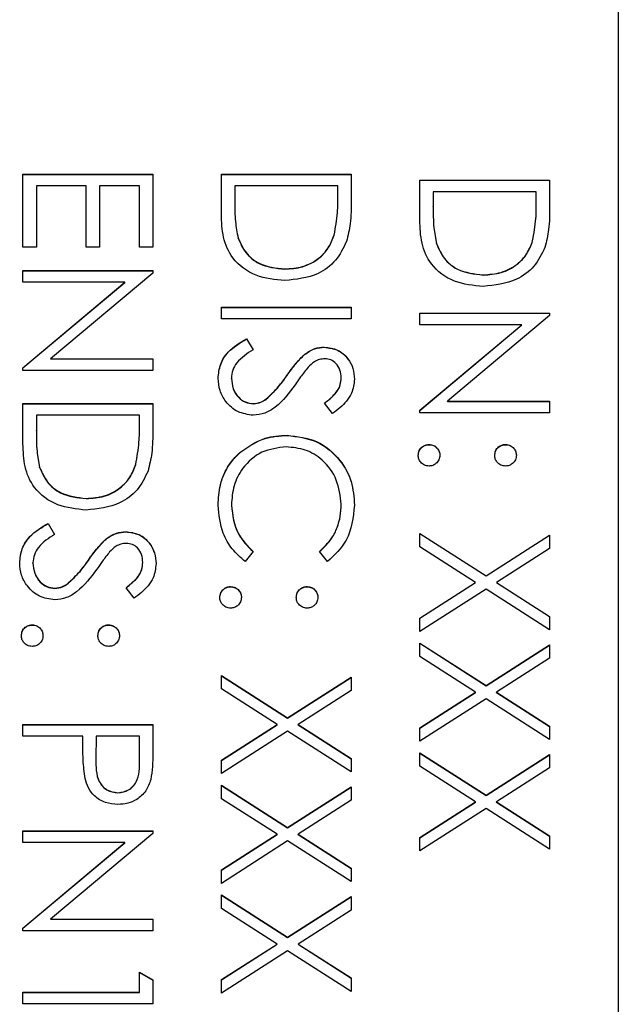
# Model space of a CAD drawing. Header units: millimetres. Extents: x 180 to 1986, y 18 to 1593.
# Tile 31 of 50: x 1673 to 1681, y 787 to 800. Entities that reach past the tile are written whole.
import ezdxf

# ---------------------------------------------------------------- set-up
doc = ezdxf.new("R2010")
doc.units = ezdxf.units.MM

msp = doc.modelspace()

# ---------------------------------------------------------------- linework, layer by layer
at = {"color": 7, "linetype": 'Continuous', "lineweight": 25}
for p, q in [((1680.874, 825.41), (1680.874, 765.432)), ((1673.074, 796.544), (1673.074, 797.502)), ((1673.074, 797.502), (1674.774, 797.502)), ((1673.074, 797.499), (1674.774, 797.499)), ((1674.774, 797.502), (1674.774, 796.544)), ((1675.674, 797.502), (1677.374, 797.502)), ((1675.674, 796.976), (1675.674, 797.502)), ((1675.674, 797.499), (1677.374, 797.499)), ((1677.374, 797.502), (1677.374, 797.159)), ((1673.249, 797.35), (1673.249, 796.544)), ((1673.903, 797.35), (1673.249, 797.35)), ((1673.903, 796.544), (1673.903, 797.35)), ((1674.077, 797.35), (1674.077, 796.544)), ((1674.6, 797.35), (1674.077, 797.35)), ((1674.6, 796.544), (1674.6, 797.35)), ((1675.849, 797.35), (1675.849, 797.155)), ((1677.2, 797.35), (1675.849, 797.35)), ((1677.2, 797.23), (1677.2, 797.35)), ((1678.274, 797.425), (1679.974, 797.425)), ((1678.274, 796.899), (1678.274, 797.425)), ((1678.274, 797.422), (1679.974, 797.422)), ((1679.974, 797.425), (1679.974, 797.082)), ((1677.2, 797.227), (1677.2, 797.23)), ((1678.449, 797.273), (1678.449, 797.078)), ((1679.8, 797.273), (1678.449, 797.273)), ((1679.8, 797.153), (1679.8, 797.273)), ((1675.849, 797.152), (1675.849, 797.155)), ((1678.449, 797.075), (1678.449, 797.078)), ((1679.8, 797.15), (1679.8, 797.153)), ((1675.892, 796.666), (1675.892, 796.669)), ((1677.152, 796.705), (1677.152, 796.708)), ((1673.249, 796.544), (1673.074, 796.544)), ((1674.077, 796.544), (1673.903, 796.544)), ((1674.774, 796.544), (1674.6, 796.544)), ((1678.492, 796.589), (1678.492, 796.592)), ((1679.752, 796.628), (1679.752, 796.631)), ((1673.074, 796.239), (1674.774, 796.239)), ((1673.074, 796.086), (1673.074, 796.239)), ((1673.074, 796.236), (1674.774, 796.236)), ((1674.774, 796.207), (1673.436, 795.084)), ((1674.774, 796.239), (1674.774, 796.207)), ((1676.503, 796.258), (1676.503, 796.26)), ((1679.103, 796.181), (1679.103, 796.183)), ((1674.409, 796.086), (1673.074, 796.086)), ((1673.074, 794.966), (1674.409, 796.086)), ((1673.074, 794.963), (1674.409, 796.083)), ((1674.409, 796.083), (1674.409, 796.086)), ((1675.674, 795.607), (1675.674, 795.759)), ((1675.674, 795.759), (1677.374, 795.759)), ((1675.674, 795.757), (1677.374, 795.757)), ((1677.374, 795.759), (1677.374, 795.607)), ((1678.274, 795.682), (1679.974, 795.682)), ((1678.274, 795.53), (1678.274, 795.682)), ((1678.274, 795.679), (1679.974, 795.679)), ((1679.974, 795.65), (1678.636, 794.527)), ((1679.974, 795.682), (1679.974, 795.65)), ((1677.374, 795.607), (1675.674, 795.607)), ((1679.609, 795.53), (1678.274, 795.53)), ((1678.274, 794.41), (1679.609, 795.53)), ((1678.274, 794.407), (1679.609, 795.527)), ((1679.609, 795.527), (1679.609, 795.53)), ((1676.002, 795.345), (1676.089, 795.202)), ((1676.002, 795.343), (1676.002, 795.345)), ((1676.002, 795.343), (1676.089, 795.199)), ((1676.762, 795.139), (1676.762, 795.141)), ((1677.021, 795.234), (1677.021, 795.236)), ((1673.436, 795.084), (1674.774, 795.084)), ((1673.436, 795.081), (1673.436, 795.084)), ((1673.436, 795.081), (1674.774, 795.081)), ((1674.774, 795.084), (1674.774, 794.931)), ((1673.074, 794.931), (1673.074, 794.966)), ((1674.774, 794.931), (1673.074, 794.931)), ((1676.531, 794.86), (1676.531, 794.863)), ((1675.805, 794.826), (1675.805, 794.828)), ((1677.244, 794.832), (1677.244, 794.835)), ((1673.074, 794.496), (1674.774, 794.496)), ((1673.074, 793.969), (1673.074, 794.496)), ((1673.074, 794.493), (1674.774, 794.493)), ((1674.774, 794.496), (1674.774, 794.152)), ((1676.093, 794.493), (1676.093, 794.496)), ((1676.26, 794.554), (1676.26, 794.557)), ((1677.13, 794.365), (1677.026, 794.503)), ((1678.636, 794.527), (1679.974, 794.527)), ((1678.636, 794.525), (1678.636, 794.527)), ((1678.636, 794.525), (1679.974, 794.525)), ((1679.974, 794.527), (1679.974, 794.375)), ((1678.274, 794.375), (1678.274, 794.41)), ((1679.974, 794.375), (1678.274, 794.375)), ((1673.249, 794.343), (1673.249, 794.148)), ((1674.6, 794.343), (1673.249, 794.343)), ((1674.6, 794.224), (1674.6, 794.343)), ((1674.6, 794.221), (1674.6, 794.224)), ((1673.249, 794.145), (1673.249, 794.148)), ((1676.534, 794.079), (1676.534, 794.082)), ((1678.394, 793.958), (1678.394, 793.961)), ((1679.397, 793.958), (1679.397, 793.961)), ((1675.928, 793.863), (1675.928, 793.866)), ((1674.552, 793.699), (1674.552, 793.701)), ((1673.292, 793.66), (1673.292, 793.662)), ((1673.903, 793.251), (1673.903, 793.254)), ((1675.805, 793.164), (1675.805, 793.166)), ((1677.244, 793.174), (1677.244, 793.177)), ((1673.402, 792.927), (1673.489, 792.783)), ((1673.402, 792.924), (1673.402, 792.927)), ((1673.402, 792.924), (1673.489, 792.781)), ((1674.421, 792.815), (1674.421, 792.818)), ((1674.162, 792.72), (1674.162, 792.723)), ((1678.274, 792.795), (1679.141, 792.241)), ((1678.274, 792.619), (1678.274, 792.795)), ((1678.274, 792.793), (1679.141, 792.238)), ((1679.141, 792.241), (1679.974, 792.774)), ((1679.141, 792.238), (1679.974, 792.771)), ((1679.974, 792.774), (1679.974, 792.598)), ((1676.089, 792.559), (1675.987, 792.426)), ((1677.062, 792.426), (1676.96, 792.559)), ((1679.004, 792.153), (1678.274, 792.619)), ((1679.974, 792.598), (1679.279, 792.153)), ((1673.931, 792.442), (1673.931, 792.445)), ((1674.644, 792.414), (1674.644, 792.416)), ((1673.205, 792.407), (1673.205, 792.41)), ((1679.141, 792.238), (1679.141, 792.241)), ((1673.493, 792.075), (1673.493, 792.077)), ((1673.66, 792.135), (1673.66, 792.138)), ((1674.53, 791.946), (1674.426, 792.084)), ((1675.794, 792.096), (1675.794, 792.099)), ((1676.797, 792.096), (1676.797, 792.099)), ((1678.274, 791.686), (1679.004, 792.153)), ((1678.274, 791.683), (1679.004, 792.15)), ((1679.141, 792.065), (1678.274, 791.51)), ((1679.004, 792.15), (1679.004, 792.153)), ((1679.974, 791.532), (1679.141, 792.065)), ((1679.279, 792.153), (1679.974, 791.708)), ((1679.279, 792.15), (1679.279, 792.153)), ((1679.279, 792.15), (1679.974, 791.705)), ((1678.274, 791.51), (1678.274, 791.686)), ((1679.974, 791.708), (1679.974, 791.532)), ((1673.194, 791.595), (1673.194, 791.598)), ((1674.197, 791.595), (1674.197, 791.598)), ((1678.274, 791.357), (1679.141, 790.803)), ((1678.274, 791.181), (1678.274, 791.357)), ((1678.274, 791.355), (1679.141, 790.8)), ((1679.141, 790.803), (1679.974, 791.336)), ((1679.141, 790.8), (1679.974, 791.333)), ((1679.974, 791.336), (1679.974, 791.16)), ((1679.004, 790.715), (1678.274, 791.181)), ((1679.974, 791.16), (1679.279, 790.715)), ((1675.674, 790.933), (1676.541, 790.379)), ((1675.674, 790.757), (1675.674, 790.933)), ((1675.674, 790.931), (1676.541, 790.376)), ((1676.541, 790.379), (1677.374, 790.912)), ((1676.541, 790.376), (1677.374, 790.909)), ((1677.374, 790.912), (1677.374, 790.736)), ((1676.404, 790.291), (1675.674, 790.757)), ((1677.374, 790.736), (1676.679, 790.291)), ((1679.141, 790.8), (1679.141, 790.803)), ((1678.274, 790.248), (1679.004, 790.715)), ((1678.274, 790.245), (1679.004, 790.712)), ((1679.141, 790.627), (1678.274, 790.072)), ((1679.004, 790.712), (1679.004, 790.715)), ((1679.974, 790.094), (1679.141, 790.627)), ((1679.279, 790.715), (1679.974, 790.27)), ((1679.279, 790.712), (1679.279, 790.715)), ((1679.279, 790.712), (1679.974, 790.267)), ((1676.541, 790.376), (1676.541, 790.379)), ((1673.074, 790.138), (1673.074, 790.291)), ((1673.074, 790.291), (1674.774, 790.291)), ((1673.074, 790.288), (1674.774, 790.288)), ((1674.774, 790.291), (1674.774, 789.957)), ((1675.674, 789.824), (1676.404, 790.291)), ((1675.674, 789.821), (1676.404, 790.288)), ((1676.404, 790.288), (1676.404, 790.291)), ((1676.679, 790.291), (1677.374, 789.846)), ((1676.679, 790.288), (1676.679, 790.291)), ((1676.679, 790.288), (1677.374, 789.843)), ((1678.274, 790.072), (1678.274, 790.248)), ((1679.974, 790.27), (1679.974, 790.094)), ((1673.859, 790.138), (1673.074, 790.138)), ((1673.859, 790.017), (1673.859, 790.138)), ((1674.033, 790.138), (1674.03, 789.841)), ((1674.6, 790.138), (1674.033, 790.138)), ((1674.6, 789.827), (1674.6, 790.138)), ((1676.541, 790.203), (1675.674, 789.648)), ((1677.374, 789.67), (1676.541, 790.203)), ((1674.03, 789.835), (1674.03, 789.831)), ((1677.374, 789.846), (1677.374, 789.67)), ((1678.274, 789.92), (1679.141, 789.365)), ((1678.274, 789.744), (1678.274, 789.92)), ((1678.274, 789.917), (1679.141, 789.362)), ((1679.141, 789.365), (1679.974, 789.898)), ((1679.141, 789.362), (1679.974, 789.895)), ((1679.974, 789.898), (1679.974, 789.722)), ((1674.6, 789.825), (1674.6, 789.827)), ((1675.674, 789.648), (1675.674, 789.824)), ((1679.004, 789.277), (1678.274, 789.744)), ((1679.974, 789.722), (1679.279, 789.277)), ((1675.674, 789.495), (1676.541, 788.941)), ((1675.674, 789.319), (1675.674, 789.495)), ((1675.674, 789.493), (1676.541, 788.938)), ((1676.541, 788.941), (1677.374, 789.474)), ((1676.541, 788.938), (1677.374, 789.471)), ((1677.374, 789.474), (1677.374, 789.298)), ((1674.318, 789.395), (1674.318, 789.397)), ((1676.404, 788.853), (1675.674, 789.319)), ((1679.141, 789.362), (1679.141, 789.365)), ((1677.374, 789.298), (1676.679, 788.853)), ((1678.274, 788.81), (1679.004, 789.277)), ((1678.274, 788.807), (1679.004, 789.274)), ((1679.141, 789.189), (1678.274, 788.634)), ((1679.004, 789.274), (1679.004, 789.277)), ((1679.974, 788.656), (1679.141, 789.189)), ((1679.279, 789.277), (1679.974, 788.832)), ((1679.279, 789.274), (1679.279, 789.277)), ((1679.279, 789.274), (1679.974, 788.829)), ((1676.541, 788.938), (1676.541, 788.941)), ((1673.074, 788.896), (1674.774, 788.896)), ((1673.074, 788.744), (1673.074, 788.896)), ((1673.074, 788.894), (1674.774, 788.894)), ((1674.774, 788.864), (1673.436, 787.742)), ((1674.774, 788.896), (1674.774, 788.864)), ((1675.674, 788.386), (1676.404, 788.853)), ((1675.674, 788.383), (1676.404, 788.85)), ((1676.404, 788.85), (1676.404, 788.853)), ((1676.679, 788.853), (1677.374, 788.408)), ((1676.679, 788.85), (1676.679, 788.853)), ((1676.679, 788.85), (1677.374, 788.405)), ((1678.274, 788.634), (1678.274, 788.81)), ((1679.974, 788.832), (1679.974, 788.656)), ((1674.409, 788.744), (1673.074, 788.744)), ((1673.074, 787.624), (1674.409, 788.744)), ((1673.074, 787.621), (1674.409, 788.741)), ((1674.409, 788.741), (1674.409, 788.744)), ((1676.541, 788.765), (1675.674, 788.21)), ((1677.374, 788.232), (1676.541, 788.765)), ((1675.674, 788.21), (1675.674, 788.386)), ((1677.374, 788.408), (1677.374, 788.232)), ((1675.674, 788.058), (1676.541, 787.503)), ((1675.674, 787.882), (1675.674, 788.058)), ((1675.674, 788.055), (1676.541, 787.5)), ((1676.541, 787.503), (1677.374, 788.036)), ((1676.541, 787.5), (1677.374, 788.033)), ((1677.374, 788.036), (1677.374, 787.86)), ((1676.404, 787.415), (1675.674, 787.882)), ((1677.374, 787.86), (1676.679, 787.415)), ((1673.436, 787.742), (1674.774, 787.742)), ((1673.436, 787.739), (1673.436, 787.742)), ((1673.436, 787.739), (1674.774, 787.739)), ((1674.774, 787.742), (1674.774, 787.589)), ((1673.074, 787.589), (1673.074, 787.624)), ((1674.774, 787.589), (1673.074, 787.589)), ((1675.674, 786.948), (1676.404, 787.415)), ((1675.674, 786.945), (1676.404, 787.412)), ((1676.404, 787.412), (1676.404, 787.415)), ((1676.541, 787.5), (1676.541, 787.503)), ((1676.679, 787.415), (1677.374, 786.97)), ((1676.679, 787.412), (1676.679, 787.415)), ((1676.679, 787.412), (1677.374, 786.967)), ((1676.541, 787.327), (1675.674, 786.772)), ((1677.374, 786.794), (1676.541, 787.327)), ((1674.6, 786.783), (1674.6, 787.044)), ((1674.6, 787.044), (1674.774, 786.945)), ((1674.6, 787.042), (1674.774, 786.942)), ((1674.774, 786.945), (1674.774, 786.63)), ((1675.674, 786.772), (1675.674, 786.948)), ((1677.374, 786.97), (1677.374, 786.794)), ((1673.074, 786.783), (1674.6, 786.783)), ((1673.074, 786.63), (1673.074, 786.783)), ((1673.074, 786.78), (1674.6, 786.78)), ((1674.6, 786.78), (1674.6, 786.783)), ((1674.774, 786.63), (1673.074, 786.63))]:
    msp.add_line(p, q, dxfattribs=at)
for points, knots in [([(1677.152, 796.708), (1677.169, 796.805), (1677.2, 796.978), (1677.2, 797.153), (1677.2, 797.23)], [0, 0, 0, 0, 0.559542, 1, 1, 1, 1]), ([(1677.152, 796.705), (1677.169, 796.802), (1677.2, 796.975), (1677.2, 797.15), (1677.2, 797.227)], [0, 0, 0, 0, 0.559542, 1, 1, 1, 1]), ([(1675.849, 797.155), (1675.849, 797.063), (1675.848, 796.9), (1675.879, 796.739), (1675.892, 796.669)], [0, 0, 0, 0, 0.560426, 1, 1, 1, 1]), ([(1675.849, 797.152), (1675.849, 797.06), (1675.848, 796.897), (1675.879, 796.737), (1675.892, 796.666)], [0, 0, 0, 0, 0.560426, 1, 1, 1, 1]), ([(1677.374, 797.159), (1677.374, 797.057), (1677.374, 796.875), (1677.332, 796.698), (1677.313, 796.62)], [0, 0, 0, 0, 0.560445, 1, 1, 1, 1]), ([(1678.449, 797.078), (1678.449, 796.986), (1678.448, 796.823), (1678.479, 796.662), (1678.492, 796.592)], [0, 0, 0, 0, 0.560426, 1, 1, 1, 1]), ([(1678.449, 797.075), (1678.449, 796.983), (1678.448, 796.82), (1678.479, 796.66), (1678.492, 796.589)], [0, 0, 0, 0, 0.560426, 1, 1, 1, 1]), ([(1679.752, 796.631), (1679.769, 796.728), (1679.8, 796.9), (1679.8, 797.076), (1679.8, 797.153)], [0, 0, 0, 0, 0.559542, 1, 1, 1, 1]), ([(1679.752, 796.628), (1679.769, 796.725), (1679.8, 796.898), (1679.8, 797.073), (1679.8, 797.15)], [0, 0, 0, 0, 0.559542, 1, 1, 1, 1]), ([(1679.974, 797.082), (1679.974, 796.98), (1679.974, 796.798), (1679.932, 796.621), (1679.913, 796.543)], [0, 0, 0, 0, 0.560445, 1, 1, 1, 1]), ([(1676.503, 796.108), (1676.375, 796.12), (1676.12, 796.145), (1675.816, 796.365), (1675.684, 796.675), (1675.677, 796.875), (1675.674, 796.976)], [0, 0, 0, 0, 0.280124, 0.559248, 0.778837, 1, 1, 1, 1]), ([(1679.103, 796.031), (1678.975, 796.043), (1678.72, 796.068), (1678.416, 796.288), (1678.284, 796.598), (1678.277, 796.798), (1678.274, 796.899)], [0, 0, 0, 0, 0.280124, 0.559248, 0.778837, 1, 1, 1, 1]), ([(1675.892, 796.669), (1675.922, 796.601), (1675.981, 796.465), (1676.196, 796.294), (1676.387, 796.273), (1676.503, 796.26)], [0, 0, 0, 0, 0.280536, 0.561015, 1, 1, 1, 1]), ([(1676.503, 796.26), (1676.583, 796.266), (1676.742, 796.277), (1676.942, 796.382), (1677.085, 796.532), (1677.13, 796.649), (1677.152, 796.708)], [0, 0, 0, 0, 0.280178, 0.559765, 0.779797, 1, 1, 1, 1]), ([(1676.503, 796.258), (1676.583, 796.263), (1676.742, 796.274), (1676.942, 796.38), (1677.085, 796.53), (1677.13, 796.647), (1677.152, 796.705)], [0, 0, 0, 0, 0.280178, 0.559765, 0.779797, 1, 1, 1, 1]), ([(1675.892, 796.666), (1675.922, 796.598), (1675.981, 796.463), (1676.196, 796.291), (1676.387, 796.27), (1676.503, 796.258)], [0, 0, 0, 0, 0.280536, 0.561015, 1, 1, 1, 1]), ([(1677.313, 796.62), (1677.271, 796.533), (1677.187, 796.36), (1676.901, 796.15), (1676.654, 796.124), (1676.503, 796.108)], [0, 0, 0, 0, 0.280264, 0.560715, 1, 1, 1, 1]), ([(1678.492, 796.592), (1678.522, 796.524), (1678.581, 796.388), (1678.796, 796.217), (1678.987, 796.196), (1679.103, 796.183)], [0, 0, 0, 0, 0.280536, 0.561015, 1, 1, 1, 1]), ([(1678.492, 796.589), (1678.522, 796.521), (1678.581, 796.386), (1678.796, 796.214), (1678.987, 796.193), (1679.103, 796.181)], [0, 0, 0, 0, 0.280536, 0.561015, 1, 1, 1, 1]), ([(1679.103, 796.183), (1679.183, 796.189), (1679.342, 796.2), (1679.542, 796.305), (1679.685, 796.455), (1679.73, 796.572), (1679.752, 796.631)], [0, 0, 0, 0, 0.2801784, 0.5597646, 0.7797967, 1, 1, 1, 1]), ([(1679.103, 796.181), (1679.183, 796.186), (1679.342, 796.197), (1679.542, 796.303), (1679.685, 796.453), (1679.73, 796.57), (1679.752, 796.628)], [0, 0, 0, 0, 0.280178, 0.559765, 0.779797, 1, 1, 1, 1]), ([(1679.913, 796.543), (1679.871, 796.456), (1679.787, 796.283), (1679.501, 796.073), (1679.254, 796.047), (1679.103, 796.031)], [0, 0, 0, 0, 0.280264, 0.560715, 1, 1, 1, 1]), ([(1675.631, 794.828), (1675.637, 794.891), (1675.65, 795.017), (1675.778, 795.211), (1675.917, 795.294), (1676.002, 795.345)], [0, 0, 0, 0, 0.27988, 0.559666, 1, 1, 1, 1]), ([(1675.631, 794.826), (1675.637, 794.889), (1675.65, 795.014), (1675.778, 795.208), (1675.917, 795.292), (1676.002, 795.343)], [0, 0, 0, 0, 0.2798798, 0.5596658, 1, 1, 1, 1]), ([(1676.089, 795.202), (1676.011, 795.151), (1675.903, 795.081), (1675.816, 794.937), (1675.809, 794.865), (1675.805, 794.828)], [0, 0, 0, 0, 0.559321, 0.779782, 1, 1, 1, 1]), ([(1676.531, 794.863), (1676.57, 794.918), (1676.64, 795.017), (1676.725, 795.103), (1676.762, 795.141)], [0, 0, 0, 0, 0.560413, 1, 1, 1, 1]), ([(1676.531, 794.86), (1676.57, 794.916), (1676.64, 795.014), (1676.725, 795.101), (1676.762, 795.139)], [0, 0, 0, 0, 0.560413, 1, 1, 1, 1]), ([(1676.762, 795.141), (1676.807, 795.171), (1676.885, 795.225), (1676.98, 795.233), (1677.021, 795.236)], [0, 0, 0, 0, 0.55984, 1, 1, 1, 1]), ([(1676.762, 795.139), (1676.807, 795.169), (1676.885, 795.222), (1676.98, 795.23), (1677.021, 795.234)], [0, 0, 0, 0, 0.55984, 1, 1, 1, 1]), ([(1677.021, 795.236), (1677.082, 795.229), (1677.202, 795.214), (1677.333, 795.098), (1677.406, 794.959), (1677.414, 794.865), (1677.418, 794.818)], [0, 0, 0, 0, 0.2795526, 0.5587984, 0.7793777, 1, 1, 1, 1]), ([(1677.021, 795.234), (1677.082, 795.226), (1677.202, 795.212), (1677.333, 795.095), (1677.406, 794.957), (1677.414, 794.862), (1677.418, 794.815)], [0, 0, 0, 0, 0.2795526, 0.5587984, 0.7793777, 1, 1, 1, 1]), ([(1677.028, 795.084), (1677.005, 795.082), (1676.957, 795.078), (1676.879, 795.041), (1676.835, 794.998), (1676.809, 794.972)], [0, 0, 0, 0, 0.279946, 0.559774, 1, 1, 1, 1]), ([(1677.244, 794.835), (1677.241, 794.869), (1677.236, 794.938), (1677.183, 795.021), (1677.11, 795.075), (1677.056, 795.081), (1677.028, 795.084)], [0, 0, 0, 0, 0.280274, 0.559931, 0.77992, 1, 1, 1, 1]), ([(1676.26, 794.557), (1676.316, 794.609), (1676.416, 794.702), (1676.496, 794.814), (1676.531, 794.863)], [0, 0, 0, 0, 0.559496, 1, 1, 1, 1]), ([(1676.809, 794.972), (1676.776, 794.93), (1676.718, 794.855), (1676.664, 794.778), (1676.64, 794.743)], [0, 0, 0, 0, 0.559906, 1, 1, 1, 1]), ([(1676.091, 794.343), (1676.021, 794.353), (1675.882, 794.372), (1675.734, 794.507), (1675.644, 794.664), (1675.635, 794.774), (1675.631, 794.828)], [0, 0, 0, 0, 0.279183, 0.559085, 0.779446, 1, 1, 1, 1]), ([(1675.805, 794.828), (1675.81, 794.783), (1675.819, 794.692), (1675.888, 794.58), (1675.986, 794.509), (1676.057, 794.5), (1676.093, 794.496)], [0, 0, 0, 0, 0.280276, 0.560148, 0.780153, 1, 1, 1, 1]), ([(1675.805, 794.826), (1675.81, 794.78), (1675.819, 794.689), (1675.888, 794.577), (1675.986, 794.506), (1676.057, 794.497), (1676.093, 794.493)], [0, 0, 0, 0, 0.2802764, 0.5601478, 0.7801531, 1, 1, 1, 1]), ([(1676.64, 794.743), (1676.561, 794.637), (1676.451, 794.488), (1676.246, 794.362), (1676.143, 794.349), (1676.091, 794.343)], [0, 0, 0, 0, 0.5601154, 0.7802838, 1, 1, 1, 1]), ([(1676.26, 794.554), (1676.316, 794.606), (1676.416, 794.7), (1676.496, 794.811), (1676.531, 794.86)], [0, 0, 0, 0, 0.559496, 1, 1, 1, 1]), ([(1677.026, 794.503), (1677.062, 794.532), (1677.122, 794.58), (1677.195, 794.66), (1677.237, 794.743), (1677.241, 794.804), (1677.244, 794.835)], [0, 0, 0, 0, 0.340409, 0.560482, 0.78018, 1, 1, 1, 1]), ([(1677.026, 794.5), (1677.062, 794.529), (1677.122, 794.578), (1677.195, 794.658), (1677.237, 794.741), (1677.241, 794.802), (1677.244, 794.832)], [0, 0, 0, 0, 0.340409, 0.560482, 0.78018, 1, 1, 1, 1]), ([(1677.418, 794.818), (1677.41, 794.754), (1677.398, 794.649), (1677.316, 794.526), (1677.229, 794.439), (1677.163, 794.39), (1677.13, 794.365)], [0, 0, 0, 0, 0.338729, 0.558835, 0.779344, 1, 1, 1, 1]), ([(1676.093, 794.496), (1676.127, 794.5), (1676.188, 794.507), (1676.238, 794.541), (1676.26, 794.557)], [0, 0, 0, 0, 0.55899, 1, 1, 1, 1]), ([(1676.093, 794.493), (1676.127, 794.497), (1676.188, 794.505), (1676.238, 794.539), (1676.26, 794.554)], [0, 0, 0, 0, 0.55899, 1, 1, 1, 1]), ([(1674.552, 793.701), (1674.569, 793.798), (1674.6, 793.971), (1674.6, 794.146), (1674.6, 794.224)], [0, 0, 0, 0, 0.559542, 1, 1, 1, 1]), ([(1674.552, 793.699), (1674.569, 793.795), (1674.6, 793.968), (1674.6, 794.144), (1674.6, 794.221)], [0, 0, 0, 0, 0.559542, 1, 1, 1, 1]), ([(1673.249, 794.148), (1673.249, 794.056), (1673.248, 793.893), (1673.279, 793.733), (1673.292, 793.662)], [0, 0, 0, 0, 0.560426, 1, 1, 1, 1]), ([(1673.249, 794.145), (1673.249, 794.054), (1673.248, 793.89), (1673.279, 793.73), (1673.292, 793.66)], [0, 0, 0, 0, 0.560426, 1, 1, 1, 1]), ([(1674.774, 794.152), (1674.774, 794.05), (1674.774, 793.868), (1674.732, 793.691), (1674.713, 793.613)], [0, 0, 0, 0, 0.560445, 1, 1, 1, 1]), ([(1673.903, 793.101), (1673.775, 793.114), (1673.52, 793.138), (1673.216, 793.359), (1673.084, 793.668), (1673.077, 793.868), (1673.074, 793.969)], [0, 0, 0, 0, 0.280124, 0.559248, 0.778837, 1, 1, 1, 1]), ([(1675.928, 793.866), (1676.031, 793.936), (1676.215, 794.062), (1676.437, 794.076), (1676.534, 794.082)], [0, 0, 0, 0, 0.559029, 1, 1, 1, 1]), ([(1675.928, 793.863), (1676.031, 793.934), (1676.215, 794.06), (1676.437, 794.073), (1676.534, 794.079)], [0, 0, 0, 0, 0.559029, 1, 1, 1, 1]), ([(1676.534, 794.082), (1676.668, 794.066), (1676.934, 794.035), (1677.226, 793.784), (1677.395, 793.481), (1677.41, 793.272), (1677.418, 793.167)], [0, 0, 0, 0, 0.279512, 0.55908, 0.779374, 1, 1, 1, 1]), ([(1676.534, 794.079), (1676.668, 794.063), (1676.934, 794.032), (1677.226, 793.781), (1677.395, 793.478), (1677.41, 793.269), (1677.418, 793.165)], [0, 0, 0, 0, 0.2795119, 0.5590796, 0.7793739, 1, 1, 1, 1]), ([(1678.253, 793.819), (1678.255, 793.84), (1678.26, 793.882), (1678.299, 793.928), (1678.345, 793.956), (1678.378, 793.959), (1678.394, 793.961)], [0, 0, 0, 0, 0.279581, 0.559143, 0.779575, 1, 1, 1, 1]), ([(1678.394, 793.961), (1678.415, 793.959), (1678.457, 793.954), (1678.503, 793.915), (1678.532, 793.869), (1678.535, 793.836), (1678.536, 793.819)], [0, 0, 0, 0, 0.279576, 0.559284, 0.779552, 1, 1, 1, 1]), ([(1679.255, 793.819), (1679.258, 793.84), (1679.262, 793.882), (1679.301, 793.928), (1679.348, 793.957), (1679.38, 793.96), (1679.397, 793.961)], [0, 0, 0, 0, 0.279647, 0.559299, 0.779615, 1, 1, 1, 1]), ([(1679.397, 793.961), (1679.418, 793.958), (1679.459, 793.953), (1679.505, 793.915), (1679.534, 793.868), (1679.537, 793.836), (1679.539, 793.819)], [0, 0, 0, 0, 0.279585, 0.559454, 0.779697, 1, 1, 1, 1]), ([(1675.631, 793.165), (1675.636, 793.255), (1675.644, 793.402), (1675.714, 793.596), (1675.803, 793.746), (1675.886, 793.826), (1675.928, 793.866)], [0, 0, 0, 0, 0.339838, 0.559927, 0.779959, 1, 1, 1, 1]), ([(1675.631, 793.163), (1675.636, 793.252), (1675.644, 793.399), (1675.714, 793.593), (1675.803, 793.743), (1675.886, 793.823), (1675.928, 793.863)], [0, 0, 0, 0, 0.339838, 0.559927, 0.779959, 1, 1, 1, 1]), ([(1676.523, 793.929), (1676.413, 793.916), (1676.193, 793.89), (1675.956, 793.677), (1675.823, 793.425), (1675.811, 793.252), (1675.805, 793.166)], [0, 0, 0, 0, 0.279434, 0.558921, 0.779283, 1, 1, 1, 1]), ([(1677.244, 793.177), (1677.231, 793.285), (1677.206, 793.502), (1677.022, 793.755), (1676.779, 793.906), (1676.608, 793.921), (1676.523, 793.929)], [0, 0, 0, 0, 0.279856, 0.559519, 0.779686, 1, 1, 1, 1]), ([(1678.253, 793.817), (1678.255, 793.838), (1678.26, 793.879), (1678.299, 793.925), (1678.345, 793.954), (1678.378, 793.957), (1678.394, 793.958)], [0, 0, 0, 0, 0.279581, 0.559143, 0.779575, 1, 1, 1, 1]), ([(1678.394, 793.958), (1678.415, 793.956), (1678.457, 793.951), (1678.503, 793.912), (1678.532, 793.866), (1678.535, 793.833), (1678.536, 793.817)], [0, 0, 0, 0, 0.279576, 0.559284, 0.779552, 1, 1, 1, 1]), ([(1679.255, 793.817), (1679.258, 793.838), (1679.262, 793.879), (1679.301, 793.926), (1679.348, 793.954), (1679.38, 793.957), (1679.397, 793.958)], [0, 0, 0, 0, 0.2796468, 0.5592988, 0.7796148, 1, 1, 1, 1]), ([(1679.397, 793.958), (1679.418, 793.956), (1679.459, 793.951), (1679.505, 793.912), (1679.534, 793.866), (1679.537, 793.833), (1679.539, 793.817)], [0, 0, 0, 0, 0.279585, 0.559454, 0.779697, 1, 1, 1, 1]), ([(1673.903, 793.254), (1673.983, 793.259), (1674.142, 793.27), (1674.342, 793.376), (1674.485, 793.526), (1674.53, 793.643), (1674.552, 793.701)], [0, 0, 0, 0, 0.280178, 0.559765, 0.779797, 1, 1, 1, 1]), ([(1678.394, 793.678), (1678.373, 793.68), (1678.332, 793.685), (1678.286, 793.724), (1678.257, 793.77), (1678.254, 793.803), (1678.253, 793.819)], [0, 0, 0, 0, 0.279469, 0.559358, 0.779674, 1, 1, 1, 1]), ([(1678.536, 793.819), (1678.534, 793.798), (1678.529, 793.757), (1678.49, 793.711), (1678.444, 793.682), (1678.411, 793.679), (1678.394, 793.678)], [0, 0, 0, 0, 0.279602, 0.559212, 0.779475, 1, 1, 1, 1]), ([(1679.397, 793.678), (1679.376, 793.68), (1679.334, 793.685), (1679.288, 793.724), (1679.259, 793.77), (1679.257, 793.803), (1679.255, 793.819)], [0, 0, 0, 0, 0.279517, 0.559326, 0.779544, 1, 1, 1, 1]), ([(1679.539, 793.819), (1679.536, 793.798), (1679.531, 793.757), (1679.492, 793.711), (1679.446, 793.682), (1679.413, 793.679), (1679.397, 793.678)], [0, 0, 0, 0, 0.2796016, 0.559212, 0.7794752, 1, 1, 1, 1]), ([(1673.292, 793.662), (1673.322, 793.594), (1673.381, 793.459), (1673.596, 793.288), (1673.787, 793.267), (1673.903, 793.254)], [0, 0, 0, 0, 0.280536, 0.561015, 1, 1, 1, 1]), ([(1673.292, 793.66), (1673.322, 793.592), (1673.381, 793.456), (1673.596, 793.285), (1673.787, 793.264), (1673.903, 793.251)], [0, 0, 0, 0, 0.2805364, 0.5610151, 1, 1, 1, 1]), ([(1673.903, 793.251), (1673.983, 793.257), (1674.142, 793.267), (1674.342, 793.373), (1674.485, 793.523), (1674.53, 793.64), (1674.552, 793.699)], [0, 0, 0, 0, 0.280178, 0.559765, 0.779797, 1, 1, 1, 1]), ([(1674.713, 793.613), (1674.671, 793.527), (1674.587, 793.354), (1674.301, 793.143), (1674.054, 793.117), (1673.903, 793.101)], [0, 0, 0, 0, 0.280264, 0.560715, 1, 1, 1, 1]), ([(1675.987, 792.426), (1675.927, 792.478), (1675.807, 792.583), (1675.663, 792.835), (1675.643, 793.04), (1675.631, 793.165)], [0, 0, 0, 0, 0.28041, 0.560795, 1, 1, 1, 1]), ([(1675.805, 793.166), (1675.821, 793.035), (1675.85, 792.8), (1676.015, 792.633), (1676.089, 792.559)], [0, 0, 0, 0, 0.558772, 1, 1, 1, 1]), ([(1675.805, 793.164), (1675.821, 793.032), (1675.85, 792.797), (1676.015, 792.63), (1676.089, 792.557)], [0, 0, 0, 0, 0.5587722, 1, 1, 1, 1]), ([(1676.96, 792.559), (1677.018, 792.615), (1677.114, 792.706), (1677.194, 792.872), (1677.237, 793.022), (1677.241, 793.125), (1677.244, 793.177)], [0, 0, 0, 0, 0.339327, 0.559466, 0.779727, 1, 1, 1, 1]), ([(1676.96, 792.557), (1677.018, 792.612), (1677.114, 792.704), (1677.194, 792.87), (1677.237, 793.019), (1677.241, 793.122), (1677.244, 793.174)], [0, 0, 0, 0, 0.3393271, 0.5594657, 0.7797271, 1, 1, 1, 1]), ([(1677.418, 793.167), (1677.4, 793.004), (1677.368, 792.712), (1677.156, 792.513), (1677.062, 792.426)], [0, 0, 0, 0, 0.559517, 1, 1, 1, 1]), ([(1673.031, 792.41), (1673.037, 792.473), (1673.05, 792.599), (1673.178, 792.792), (1673.317, 792.876), (1673.402, 792.927)], [0, 0, 0, 0, 0.27988, 0.559666, 1, 1, 1, 1]), ([(1673.031, 792.407), (1673.037, 792.47), (1673.05, 792.596), (1673.178, 792.79), (1673.317, 792.873), (1673.402, 792.924)], [0, 0, 0, 0, 0.27988, 0.559666, 1, 1, 1, 1]), ([(1674.162, 792.723), (1674.207, 792.753), (1674.285, 792.806), (1674.38, 792.814), (1674.421, 792.818)], [0, 0, 0, 0, 0.55984, 1, 1, 1, 1]), ([(1674.162, 792.72), (1674.207, 792.75), (1674.285, 792.804), (1674.38, 792.812), (1674.421, 792.815)], [0, 0, 0, 0, 0.55984, 1, 1, 1, 1]), ([(1674.421, 792.818), (1674.482, 792.811), (1674.602, 792.796), (1674.733, 792.68), (1674.806, 792.541), (1674.814, 792.447), (1674.818, 792.399)], [0, 0, 0, 0, 0.279553, 0.558798, 0.779378, 1, 1, 1, 1]), ([(1674.421, 792.815), (1674.482, 792.808), (1674.602, 792.793), (1674.733, 792.677), (1674.806, 792.538), (1674.814, 792.444), (1674.818, 792.397)], [0, 0, 0, 0, 0.279553, 0.558798, 0.779378, 1, 1, 1, 1]), ([(1673.489, 792.783), (1673.411, 792.733), (1673.303, 792.662), (1673.216, 792.518), (1673.209, 792.446), (1673.205, 792.41)], [0, 0, 0, 0, 0.559321, 0.779782, 1, 1, 1, 1]), ([(1673.931, 792.445), (1673.97, 792.5), (1674.04, 792.599), (1674.125, 792.685), (1674.162, 792.723)], [0, 0, 0, 0, 0.560413, 1, 1, 1, 1]), ([(1673.931, 792.442), (1673.97, 792.497), (1674.04, 792.596), (1674.125, 792.682), (1674.162, 792.72)], [0, 0, 0, 0, 0.560413, 1, 1, 1, 1]), ([(1674.209, 792.553), (1674.176, 792.512), (1674.118, 792.437), (1674.064, 792.359), (1674.04, 792.325)], [0, 0, 0, 0, 0.559906, 1, 1, 1, 1]), ([(1674.428, 792.665), (1674.405, 792.663), (1674.357, 792.659), (1674.279, 792.623), (1674.235, 792.58), (1674.209, 792.553)], [0, 0, 0, 0, 0.279946, 0.559774, 1, 1, 1, 1]), ([(1674.644, 792.416), (1674.641, 792.451), (1674.636, 792.52), (1674.583, 792.603), (1674.51, 792.657), (1674.456, 792.663), (1674.428, 792.665)], [0, 0, 0, 0, 0.280274, 0.559931, 0.77992, 1, 1, 1, 1]), ([(1673.66, 792.138), (1673.716, 792.191), (1673.816, 792.284), (1673.896, 792.395), (1673.931, 792.445)], [0, 0, 0, 0, 0.559496, 1, 1, 1, 1]), ([(1673.66, 792.135), (1673.716, 792.188), (1673.816, 792.281), (1673.896, 792.393), (1673.931, 792.442)], [0, 0, 0, 0, 0.5594958, 1, 1, 1, 1]), ([(1674.426, 792.084), (1674.462, 792.114), (1674.522, 792.162), (1674.595, 792.242), (1674.637, 792.325), (1674.641, 792.386), (1674.644, 792.416)], [0, 0, 0, 0, 0.340409, 0.560482, 0.78018, 1, 1, 1, 1]), ([(1674.426, 792.082), (1674.462, 792.111), (1674.522, 792.159), (1674.595, 792.239), (1674.637, 792.322), (1674.641, 792.383), (1674.644, 792.414)], [0, 0, 0, 0, 0.340409, 0.560482, 0.78018, 1, 1, 1, 1]), ([(1673.491, 791.925), (1673.421, 791.934), (1673.282, 791.953), (1673.134, 792.089), (1673.044, 792.246), (1673.035, 792.355), (1673.031, 792.41)], [0, 0, 0, 0, 0.279183, 0.559085, 0.779446, 1, 1, 1, 1]), ([(1673.205, 792.41), (1673.21, 792.364), (1673.219, 792.273), (1673.288, 792.162), (1673.386, 792.091), (1673.457, 792.082), (1673.493, 792.077)], [0, 0, 0, 0, 0.2802764, 0.5601478, 0.7801531, 1, 1, 1, 1]), ([(1673.205, 792.407), (1673.21, 792.362), (1673.219, 792.27), (1673.288, 792.159), (1673.386, 792.088), (1673.457, 792.079), (1673.493, 792.075)], [0, 0, 0, 0, 0.280276, 0.560148, 0.780153, 1, 1, 1, 1]), ([(1674.04, 792.325), (1673.961, 792.219), (1673.851, 792.07), (1673.646, 791.944), (1673.543, 791.931), (1673.491, 791.925)], [0, 0, 0, 0, 0.560115, 0.780284, 1, 1, 1, 1]), ([(1674.818, 792.399), (1674.81, 792.336), (1674.798, 792.231), (1674.716, 792.107), (1674.629, 792.021), (1674.563, 791.971), (1674.53, 791.946)], [0, 0, 0, 0, 0.3387292, 0.5588354, 0.7793438, 1, 1, 1, 1]), ([(1673.493, 792.077), (1673.527, 792.081), (1673.588, 792.089), (1673.638, 792.123), (1673.66, 792.138)], [0, 0, 0, 0, 0.5589902, 1, 1, 1, 1]), ([(1673.493, 792.075), (1673.527, 792.079), (1673.588, 792.086), (1673.638, 792.12), (1673.66, 792.135)], [0, 0, 0, 0, 0.55899, 1, 1, 1, 1]), ([(1675.653, 791.957), (1675.655, 791.978), (1675.66, 792.02), (1675.699, 792.066), (1675.745, 792.094), (1675.778, 792.097), (1675.794, 792.099)], [0, 0, 0, 0, 0.2795812, 0.5591432, 0.7795754, 1, 1, 1, 1]), ([(1675.653, 791.955), (1675.655, 791.976), (1675.66, 792.017), (1675.699, 792.063), (1675.745, 792.092), (1675.778, 792.095), (1675.794, 792.096)], [0, 0, 0, 0, 0.279581, 0.559143, 0.779575, 1, 1, 1, 1]), ([(1675.794, 792.099), (1675.815, 792.097), (1675.857, 792.092), (1675.903, 792.053), (1675.932, 792.007), (1675.935, 791.974), (1675.936, 791.957)], [0, 0, 0, 0, 0.279576, 0.559284, 0.779552, 1, 1, 1, 1]), ([(1675.794, 792.096), (1675.815, 792.094), (1675.857, 792.089), (1675.903, 792.05), (1675.932, 792.004), (1675.935, 791.971), (1675.936, 791.955)], [0, 0, 0, 0, 0.2795762, 0.5592837, 0.7795524, 1, 1, 1, 1]), ([(1676.655, 791.957), (1676.658, 791.978), (1676.662, 792.02), (1676.701, 792.066), (1676.748, 792.095), (1676.78, 792.098), (1676.797, 792.099)], [0, 0, 0, 0, 0.2796468, 0.5592988, 0.7796148, 1, 1, 1, 1]), ([(1676.655, 791.955), (1676.658, 791.976), (1676.662, 792.017), (1676.701, 792.064), (1676.748, 792.092), (1676.78, 792.095), (1676.797, 792.096)], [0, 0, 0, 0, 0.279647, 0.559299, 0.779615, 1, 1, 1, 1]), ([(1676.797, 792.099), (1676.818, 792.096), (1676.859, 792.091), (1676.905, 792.053), (1676.934, 792.006), (1676.937, 791.974), (1676.939, 791.957)], [0, 0, 0, 0, 0.2795852, 0.5594544, 0.7796968, 1, 1, 1, 1]), ([(1676.797, 792.096), (1676.818, 792.094), (1676.859, 792.089), (1676.905, 792.05), (1676.934, 792.004), (1676.937, 791.971), (1676.939, 791.955)], [0, 0, 0, 0, 0.279585, 0.559454, 0.779697, 1, 1, 1, 1]), ([(1675.794, 791.816), (1675.773, 791.818), (1675.732, 791.823), (1675.686, 791.862), (1675.657, 791.908), (1675.654, 791.941), (1675.653, 791.957)], [0, 0, 0, 0, 0.279469, 0.559358, 0.779674, 1, 1, 1, 1]), ([(1675.936, 791.957), (1675.934, 791.936), (1675.929, 791.895), (1675.89, 791.849), (1675.844, 791.82), (1675.811, 791.817), (1675.794, 791.816)], [0, 0, 0, 0, 0.279602, 0.559212, 0.779475, 1, 1, 1, 1]), ([(1676.797, 791.816), (1676.776, 791.818), (1676.734, 791.823), (1676.688, 791.862), (1676.659, 791.908), (1676.657, 791.941), (1676.655, 791.957)], [0, 0, 0, 0, 0.279517, 0.559326, 0.779544, 1, 1, 1, 1]), ([(1676.939, 791.957), (1676.936, 791.936), (1676.931, 791.895), (1676.892, 791.849), (1676.846, 791.82), (1676.813, 791.817), (1676.797, 791.816)], [0, 0, 0, 0, 0.2796016, 0.559212, 0.7794752, 1, 1, 1, 1]), ([(1673.053, 791.456), (1673.055, 791.477), (1673.06, 791.519), (1673.099, 791.565), (1673.145, 791.593), (1673.178, 791.596), (1673.194, 791.598)], [0, 0, 0, 0, 0.279581, 0.559143, 0.779575, 1, 1, 1, 1]), ([(1673.053, 791.454), (1673.055, 791.474), (1673.06, 791.516), (1673.099, 791.562), (1673.145, 791.591), (1673.178, 791.594), (1673.194, 791.595)], [0, 0, 0, 0, 0.2795812, 0.5591432, 0.7795754, 1, 1, 1, 1]), ([(1673.194, 791.598), (1673.215, 791.595), (1673.257, 791.59), (1673.303, 791.552), (1673.332, 791.506), (1673.335, 791.473), (1673.336, 791.456)], [0, 0, 0, 0, 0.279576, 0.559284, 0.779552, 1, 1, 1, 1]), ([(1673.194, 791.595), (1673.215, 791.593), (1673.257, 791.588), (1673.303, 791.549), (1673.332, 791.503), (1673.335, 791.47), (1673.336, 791.454)], [0, 0, 0, 0, 0.279576, 0.559284, 0.779552, 1, 1, 1, 1]), ([(1674.055, 791.456), (1674.058, 791.477), (1674.062, 791.519), (1674.101, 791.565), (1674.148, 791.594), (1674.18, 791.596), (1674.197, 791.598)], [0, 0, 0, 0, 0.279647, 0.559299, 0.779615, 1, 1, 1, 1]), ([(1674.055, 791.454), (1674.058, 791.474), (1674.062, 791.516), (1674.101, 791.562), (1674.148, 791.591), (1674.18, 791.594), (1674.197, 791.595)], [0, 0, 0, 0, 0.279647, 0.559299, 0.779615, 1, 1, 1, 1]), ([(1674.197, 791.598), (1674.218, 791.595), (1674.259, 791.59), (1674.305, 791.552), (1674.334, 791.505), (1674.337, 791.473), (1674.339, 791.456)], [0, 0, 0, 0, 0.279585, 0.559454, 0.779697, 1, 1, 1, 1]), ([(1674.197, 791.595), (1674.218, 791.593), (1674.259, 791.587), (1674.305, 791.549), (1674.334, 791.503), (1674.337, 791.47), (1674.339, 791.454)], [0, 0, 0, 0, 0.279585, 0.559454, 0.779697, 1, 1, 1, 1]), ([(1673.194, 791.315), (1673.173, 791.317), (1673.132, 791.322), (1673.086, 791.361), (1673.057, 791.407), (1673.054, 791.44), (1673.053, 791.456)], [0, 0, 0, 0, 0.279469, 0.559358, 0.779674, 1, 1, 1, 1]), ([(1673.336, 791.456), (1673.334, 791.435), (1673.329, 791.393), (1673.29, 791.348), (1673.244, 791.319), (1673.211, 791.316), (1673.194, 791.315)], [0, 0, 0, 0, 0.2796016, 0.559212, 0.7794752, 1, 1, 1, 1]), ([(1674.197, 791.315), (1674.176, 791.317), (1674.134, 791.322), (1674.088, 791.361), (1674.059, 791.407), (1674.057, 791.44), (1674.055, 791.456)], [0, 0, 0, 0, 0.2795175, 0.5593264, 0.7795441, 1, 1, 1, 1]), ([(1674.339, 791.456), (1674.336, 791.435), (1674.331, 791.393), (1674.292, 791.348), (1674.246, 791.319), (1674.213, 791.316), (1674.197, 791.315)], [0, 0, 0, 0, 0.279602, 0.559212, 0.779475, 1, 1, 1, 1]), ([(1673.887, 789.584), (1673.877, 789.664), (1673.859, 789.808), (1673.859, 789.953), (1673.859, 790.017)], [0, 0, 0, 0, 0.5596942, 1, 1, 1, 1]), ([(1674.03, 789.841), (1674.029, 789.737), (1674.029, 789.608), (1674.114, 789.482), (1674.192, 789.417), (1674.268, 789.405), (1674.318, 789.397)], [0, 0, 0, 0, 0.499721, 0.62535, 0.751083, 1, 1, 1, 1]), ([(1674.03, 789.838), (1674.029, 789.734), (1674.029, 789.605), (1674.114, 789.479), (1674.192, 789.414), (1674.268, 789.402), (1674.318, 789.395)], [0, 0, 0, 0, 0.499721, 0.62535, 0.751083, 1, 1, 1, 1]), ([(1674.774, 789.957), (1674.775, 789.885), (1674.775, 789.755), (1674.757, 789.627), (1674.749, 789.57)], [0, 0, 0, 0, 0.560314, 1, 1, 1, 1]), ([(1674.318, 789.397), (1674.367, 789.405), (1674.44, 789.417), (1674.517, 789.479), (1674.603, 789.599), (1674.601, 789.726), (1674.6, 789.827)], [0, 0, 0, 0, 0.248969, 0.374729, 0.500383, 1, 1, 1, 1]), ([(1674.318, 789.395), (1674.367, 789.402), (1674.44, 789.414), (1674.517, 789.477), (1674.603, 789.597), (1674.601, 789.723), (1674.6, 789.825)], [0, 0, 0, 0, 0.248969, 0.374729, 0.500383, 1, 1, 1, 1]), ([(1674.318, 789.245), (1674.262, 789.249), (1674.15, 789.257), (1674.014, 789.342), (1673.926, 789.458), (1673.9, 789.542), (1673.887, 789.584)], [0, 0, 0, 0, 0.280099, 0.559324, 0.779458, 1, 1, 1, 1]), ([(1674.749, 789.57), (1674.73, 789.519), (1674.693, 789.415), (1674.578, 789.309), (1674.447, 789.252), (1674.361, 789.247), (1674.318, 789.245)], [0, 0, 0, 0, 0.279705, 0.559381, 0.779509, 1, 1, 1, 1])]:
    msp.add_open_spline(points, degree=3, knots=knots, dxfattribs=at)

doc.saveas('drawing.dxf')
